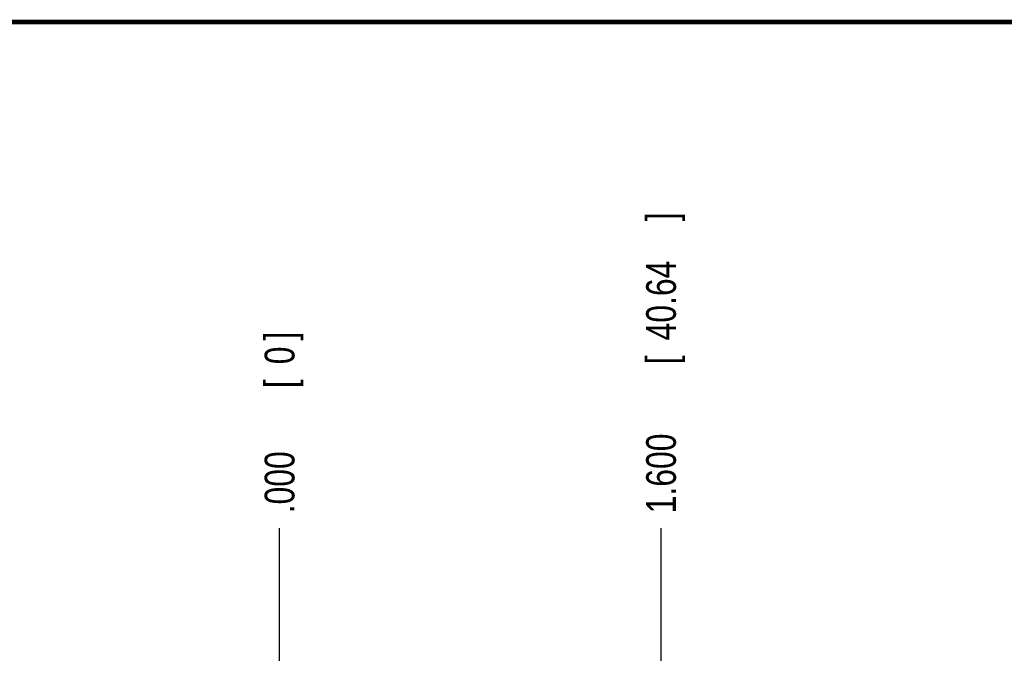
# Model space of a CAD drawing. Header units: inches. Extents: x 0.2 to 16.8, y 0.1 to 10.8.
# Tile 59 of 59: x 8.5 to 12.6, y 8.1 to 10.8. Entities that reach past the tile are written whole.
import ezdxf

# ---------------------------------------------------------------- set-up
doc = ezdxf.new("R2010")
doc.units = ezdxf.units.IN
doc.header["$LTSCALE"] = 0.935
doc.header["$MEASUREMENT"] = 0
doc.layers.get('0').update_dxf_attribs({"linetype": 'CONTINUOUS'})
doc.layers.add('DIMENSIONS', color=7, linetype='CONTINUOUS')
doc.styles.get("Standard").update_dxf_attribs({"font": 'txt', "width": 0.8})
doc.dimstyles.new('DIMSTYLE_1', dxfattribs={"dimtxt": 0.125, "dimasz": 0.18, "dimexe": 0.18, "dimexo": 0.0625, "dimgap": 0.09, "dimtad": 0, "dimtih": 1, "dimtoh": 1, "dimdec": 3, "dimzin": 4, "dimdsep": 46, "dimtxsty": 'STANDARD', "dimblk": '_FILLED', "dimblk1": '_FILLED', "dimblk2": '_FILLED', "dimcen": 0.09, "dimadec": 0, "dimazin": 0, "dimtp": 0.001, "dimtm": 0.001, "dimtfac": 1, "dimtdec": 3, "dimtofl": 0, "dimtmove": 0, "dimatfit": 3, "dimldrblk": '_FILLED', "dimfxl": 1, "dimtolj": 1, "dimtzin": 4, "dimarcsym": 0})

# ---------------------------------------------------------------- blocks, each defined once
blk = doc.blocks.new('*D25')
at = {"layer": 'DIMENSIONS', "color": 2, "linetype": 'CONTINUOUS'}
blk.add_line((11.1901, 7.9653), (11.1901, 8.6363), dxfattribs=at)
at = {"layer": 'DIMENSIONS', "color": 2, "linetype": 'CONTINUOUS', "width": 0.8}
for s, p in [(']', (11.2526, 9.9238)), ('40.64', (11.2526, 9.4238)), ('[', (11.2526, 9.3238)), ('1.600', (11.2526, 8.6988))]:
    blk.add_text(s, height=0.125, rotation=90, dxfattribs=at).set_placement(p)
blk = doc.blocks.new('_FILLED')
at = {"color": 0, "linetype": 'BYBLOCK'}
blk.add_solid([(0, 0), (-1, 0.174), (-1, -0.174)], dxfattribs=at)
blk = doc.blocks.new('*D26')
at = {"layer": 'DIMENSIONS', "color": 2, "linetype": 'CONTINUOUS'}
blk.add_line((9.5901, 7.9653), (9.5901, 8.6363), dxfattribs=at)
at = {"layer": 'DIMENSIONS', "color": 2, "linetype": 'CONTINUOUS', "width": 0.8}
for s, p in [(']', (9.6526, 9.4238)), ('0', (9.6526, 9.3238)), ('[', (9.6526, 9.2238)), ('.000', (9.6526, 8.6988))]:
    blk.add_text(s, height=0.125, rotation=90, dxfattribs=at).set_placement(p)

msp = doc.modelspace()

# ---------------------------------------------------------------- linework, layer by layer
at = {"color": 7, "linetype": 'CONTINUOUS', "const_width": 0.02}
msp.add_lwpolyline([(16.75, 10.7586), (0.25, 10.7586)], dxfattribs=at)

# ---------------------------------------------------------------- dimensions: what is measured, and where the dimension line sits
at = {"layer": 'DIMENSIONS', "color": 2, "linetype": 'CONTINUOUS'}
for feature_location, offset, origin, picture, middle in [((11.1901, 7.9653), (0, 0.671), (9.5901, 7.9028), '*D25', (11.1901, 9.3613)), ((9.5900797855, 7.9653401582), (0, 0.671003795), (9.5900797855, 7.9028401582), '*D26', (9.5900797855, 9.1113439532))]:
    dim = msp.add_ordinate_dim(feature_location=feature_location, offset=offset, dtype=1, origin=origin, dimstyle='DIMSTYLE_1', dxfattribs=at)
    dim.commit()
    dim.dimension.update_dxf_attribs({"geometry": picture, "text_midpoint": middle})

doc.saveas('drawing.dxf')
